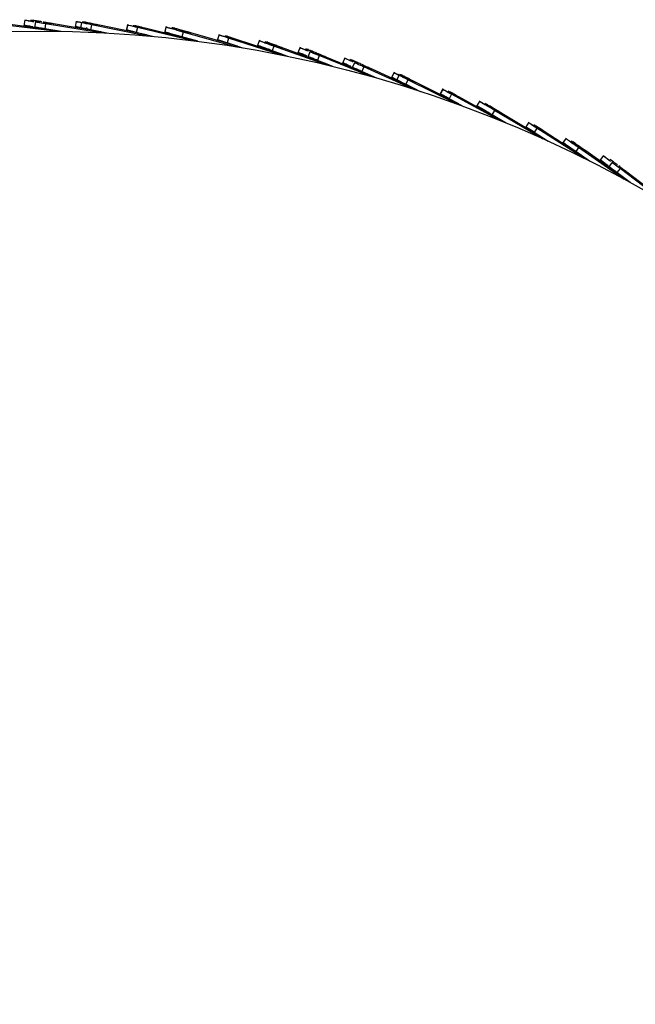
# Model space of a CAD drawing. Header units: millimetres. Extents: x 5 to 415, y 5 to 292.
# Tile 14 of 79: x 66 to 78, y 62 to 81. Entities that reach past the tile are written whole.
import ezdxf

# ---------------------------------------------------------------- set-up
doc = ezdxf.new("R2010")
doc.units = ezdxf.units.MM

msp = doc.modelspace()

# ---------------------------------------------------------------- linework, layer by layer
at = {"color": 7, "linetype": 'Continuous', "lineweight": 25}
for p, q in [((66.147, 81.455), (66.127, 81.332)), ((66.268, 81.456), (66.263, 81.424)), ((66.304, 81.457), (66.298, 81.418)), ((66.361, 81.42), (66.341, 81.297)), ((66.518, 81.421), (66.512, 81.383)), ((67.168, 81.429), (67.144, 81.306)), ((67.274, 81.407), (67.249, 81.285)), ((67.289, 81.424), (67.283, 81.393)), ((67.326, 81.424), (67.318, 81.386)), ((66.741, 81.226), (65.644, 81.363)), ((66.746, 81.244), (65.801, 81.368)), ((66.557, 81.376), (66.541, 81.277)), ((66.867, 81.224), (66.541, 81.277)), ((66.542, 81.277), (66.542, 81.277)), ((66.734, 81.245), (66.542, 81.277)), ((67.648, 81.199), (66.557, 81.376)), ((66.713, 81.375), (66.709, 81.351)), ((67.658, 81.215), (66.713, 81.375)), ((67.255, 81.308), (67.251, 81.284)), ((67.373, 81.299), (67.37, 81.28)), ((67.395, 81.403), (67.388, 81.372)), ((67.431, 81.402), (67.423, 81.365)), ((67.469, 81.355), (67.45, 81.257)), ((67.774, 81.192), (67.45, 81.257)), ((67.451, 81.257), (67.451, 81.257)), ((67.645, 81.217), (67.451, 81.257)), ((68.553, 81.137), (67.469, 81.355)), ((67.626, 81.349), (67.621, 81.325)), ((68.564, 81.154), (67.626, 81.349)), ((68.188, 81.36), (68.159, 81.238)), ((68.189, 81.36), (68.16, 81.238)), ((68.308, 81.351), (68.301, 81.32)), ((68.31, 81.35), (68.302, 81.32)), ((68.345, 81.349), (68.335, 81.312)), ((68.346, 81.348), (68.337, 81.311)), ((68.381, 81.301), (68.357, 81.203)), ((69.455, 81.043), (68.381, 81.301)), ((68.537, 81.288), (68.531, 81.265)), ((69.468, 81.058), (68.537, 81.288)), ((68.955, 81.319), (68.922, 81.198)), ((69.076, 81.306), (69.067, 81.274)), ((69.112, 81.302), (69.101, 81.265)), ((69.289, 81.212), (69.262, 81.116)), ((70.354, 80.914), (69.289, 81.212)), ((68.679, 81.126), (68.357, 81.203)), ((68.359, 81.203), (68.359, 81.203)), ((68.552, 81.156), (68.359, 81.203)), ((69.58, 81.027), (69.262, 81.116)), ((69.264, 81.115), (69.264, 81.115)), ((69.456, 81.061), (69.264, 81.115)), ((69.409, 81.197), (69.404, 81.18)), ((69.445, 81.194), (69.438, 81.17)), ((70.368, 80.929), (69.445, 81.194)), ((70.007, 81.163), (69.969, 81.044)), ((70.126, 81.145), (70.117, 81.114)), ((70.162, 81.14), (70.15, 81.104)), ((70.194, 81.09), (70.163, 80.994)), ((71.247, 80.752), (70.194, 81.09)), ((70.349, 81.065), (70.341, 81.042)), ((71.262, 80.766), (70.349, 81.065)), ((70.807, 81.051), (70.765, 80.933)), ((70.818, 81.035), (70.82, 81.035)), ((70.962, 81.022), (70.948, 80.986)), ((70.478, 80.893), (70.163, 80.994)), ((70.165, 80.994), (70.165, 80.994)), ((70.355, 80.932), (70.165, 80.994)), ((71.093, 80.933), (71.059, 80.839)), ((71.37, 80.727), (71.059, 80.839)), ((71.061, 80.839), (71.061, 80.839)), ((71.249, 80.77), (71.061, 80.839)), ((72.133, 80.557), (71.093, 80.933)), ((71.247, 80.903), (71.239, 80.881)), ((72.198, 80.552), (71.247, 80.903)), ((71.614, 80.91), (71.567, 80.795)), ((71.732, 80.884), (71.72, 80.854)), ((71.768, 80.877), (71.753, 80.841)), ((71.815, 80.829), (71.768, 80.713)), ((71.743, 80.737), (71.721, 80.746)), ((71.933, 80.802), (71.921, 80.772)), ((71.969, 80.794), (71.954, 80.759)), ((71.996, 80.742), (71.958, 80.649)), ((72.266, 80.524), (71.958, 80.649)), ((71.96, 80.649), (71.959, 80.648)), ((72.185, 80.557), (71.959, 80.648)), ((73.021, 80.326), (71.996, 80.742)), ((72.149, 80.706), (72.139, 80.684)), ((73.034, 80.34), (72.149, 80.706)), ((72.506, 80.701), (72.455, 80.587)), ((72.623, 80.67), (72.609, 80.641)), ((72.658, 80.662), (72.642, 80.626)), ((72.704, 80.612), (72.652, 80.498)), ((72.821, 80.58), (72.807, 80.552)), ((72.856, 80.572), (72.84, 80.537)), ((72.881, 80.518), (72.84, 80.427)), ((73.889, 80.065), (72.881, 80.518)), ((73.032, 80.477), (73.022, 80.455)), ((73.908, 80.076), (73.032, 80.477)), ((73.141, 80.292), (72.84, 80.427)), ((72.841, 80.427), (72.841, 80.426)), ((73.022, 80.345), (72.841, 80.426)), ((73.486, 80.411), (73.43, 80.299)), ((73.582, 80.363), (73.527, 80.251)), ((73.535, 80.264), (73.528, 80.25)), ((73.535, 80.264), (73.529, 80.251)), ((73.547, 80.265), (73.538, 80.248)), ((73.58, 80.239), (73.547, 80.255)), ((73.602, 80.376), (73.587, 80.347)), ((73.636, 80.366), (73.619, 80.331)), ((73.698, 80.327), (73.684, 80.299)), ((73.757, 80.262), (73.713, 80.173)), ((73.732, 80.317), (73.715, 80.283)), ((74.748, 79.771), (73.757, 80.262)), ((74.009, 80.026), (73.713, 80.173)), ((73.714, 80.172), (73.714, 80.172)), ((73.896, 80.082), (73.714, 80.172)), ((73.907, 80.215), (73.896, 80.194)), ((74.768, 79.782), (73.907, 80.215)), ((74.453, 80.081), (74.393, 79.971)), ((74.454, 80.08), (74.394, 79.97)), ((74.567, 80.041), (74.551, 80.013)), ((74.568, 80.04), (74.553, 80.012)), ((74.623, 79.974), (74.576, 79.886)), ((74.866, 79.728), (74.576, 79.886)), ((74.577, 79.885), (74.577, 79.885)), ((74.756, 79.788), (74.577, 79.885)), ((74.601, 80.029), (74.583, 79.996)), ((74.602, 80.029), (74.584, 79.995)), ((75.595, 79.446), (74.623, 79.974)), ((74.771, 79.921), (74.76, 79.9)), ((75.616, 79.455), (74.771, 79.921)), ((75.183, 79.842), (75.119, 79.735)), ((75.296, 79.798), (75.279, 79.771)), ((75.33, 79.786), (75.31, 79.753)), ((75.478, 79.653), (75.427, 79.567)), ((76.429, 79.09), (75.478, 79.653)), ((75.712, 79.399), (75.427, 79.567)), ((75.429, 79.566), (75.428, 79.566)), ((75.604, 79.462), (75.428, 79.566)), ((75.624, 79.595), (75.611, 79.574)), ((76.451, 79.097), (75.624, 79.595)), ((76.159, 79.42), (76.091, 79.315)), ((76.269, 79.371), (76.252, 79.344)), ((76.32, 79.301), (76.266, 79.216)), ((76.303, 79.357), (76.282, 79.325)), ((77.25, 78.702), (76.32, 79.301)), ((76.544, 79.038), (76.266, 79.216)), ((76.268, 79.216), (76.267, 79.215)), ((76.44, 79.104), (76.267, 79.215)), ((76.46, 79.232), (76.431, 79.251)), ((76.464, 79.237), (76.451, 79.217)), ((77.272, 78.709), (76.464, 79.237)), ((76.903, 79.104), (76.831, 79.002)), ((76.909, 79.087), (76.911, 79.085)), ((77.012, 79.052), (76.993, 79.025)), ((77.045, 79.037), (77.022, 79.005)), ((77.149, 78.917), (77.092, 78.835)), ((78.055, 78.284), (77.149, 78.917)), ((77.363, 78.646), (77.092, 78.835)), ((77.093, 78.834), (77.093, 78.834)), ((77.261, 78.716), (77.093, 78.834)), ((77.29, 78.848), (77.276, 78.828)), ((78.121, 78.259), (77.29, 78.848)), ((77.646, 78.76), (77.57, 78.66)), ((77.786, 78.688), (77.762, 78.656)), ((77.819, 78.629), (77.744, 78.529)), ((77.971, 78.498), (77.911, 78.419)), ((77.958, 78.556), (77.935, 78.526)), ((78.853, 77.831), (77.971, 78.498)), ((78.175, 78.218), (77.911, 78.419)), ((78.109, 78.424), (78.094, 78.405)), ((78.874, 77.838), (78.109, 78.424))]:
    msp.add_line(p, q, dxfattribs=at)
msp.add_circle((66.463, 56.928), 24.3, dxfattribs=at)
for points, knots in [([(66.325, 81.413), (66.311, 81.416), (66.263, 81.424), (66.2, 81.434), (66.15, 81.442), (66.15, 81.442), (66.151, 81.442)], [0, 0, 0, 0, 0.140204, 0.446073, 0.771643, 1, 1, 1, 1]), ([(66.263, 81.424), (66.243, 81.427), (66.195, 81.435), (66.153, 81.442), (66.153, 81.442), (66.153, 81.442)], [0, 0, 0, 0, 0.284997, 0.705239, 1, 1, 1, 1]), ([(66.263, 81.426), (66.247, 81.428), (66.202, 81.435), (66.162, 81.442), (66.162, 81.442), (66.162, 81.442)], [0, 0, 0, 0, 0.248126, 0.690038, 1, 1, 1, 1]), ([(66.446, 81.414), (66.431, 81.416), (66.384, 81.424), (66.321, 81.435), (66.271, 81.443), (66.271, 81.443), (66.271, 81.443)], [0, 0, 0, 0, 0.140204, 0.446073, 0.771643, 1, 1, 1, 1]), ([(66.483, 81.414), (66.468, 81.417), (66.42, 81.425), (66.357, 81.435), (66.307, 81.444), (66.308, 81.444), (66.308, 81.444)], [0, 0, 0, 0, 0.1402045, 0.4460734, 0.7716427, 1, 1, 1, 1]), ([(66.557, 81.376), (66.526, 81.381), (66.468, 81.39), (66.408, 81.4), (66.373, 81.406), (66.358, 81.408), (66.36, 81.408), (66.361, 81.408)], [0, 0, 0, 0, 0.273165, 0.518702, 0.739635, 0.938964, 1, 1, 1, 1]), ([(66.713, 81.375), (66.683, 81.38), (66.625, 81.39), (66.565, 81.4), (66.53, 81.406), (66.516, 81.409), (66.518, 81.408), (66.518, 81.408)], [0, 0, 0, 0, 0.273165, 0.518702, 0.739635, 0.938964, 1, 1, 1, 1]), ([(67.271, 81.395), (67.234, 81.402), (67.171, 81.415), (67.174, 81.414), (67.175, 81.414)], [0, 0, 0, 0, 0.591165, 1, 1, 1, 1]), ([(67.469, 81.355), (67.397, 81.37), (67.252, 81.399), (67.174, 81.415), (67.174, 81.415), (67.173, 81.415)], [0, 0, 0, 0, 0.375669, 0.750161, 1, 1, 1, 1]), ([(67.283, 81.393), (67.281, 81.394), (67.212, 81.407), (67.179, 81.414), (67.177, 81.414), (67.176, 81.415)], [0, 0, 0, 0, 0.022741, 0.60893, 1, 1, 1, 1]), ([(67.283, 81.395), (67.246, 81.402), (67.182, 81.415), (67.184, 81.415), (67.185, 81.414)], [0, 0, 0, 0, 0.594815, 1, 1, 1, 1]), ([(67.59, 81.35), (67.517, 81.365), (67.373, 81.394), (67.294, 81.411), (67.294, 81.411), (67.294, 81.411)], [0, 0, 0, 0, 0.375669, 0.750161, 1, 1, 1, 1]), ([(67.626, 81.349), (67.554, 81.364), (67.409, 81.394), (67.331, 81.41), (67.331, 81.41), (67.331, 81.41)], [0, 0, 0, 0, 0.375669, 0.750161, 1, 1, 1, 1]), ([(66.309, 81.315), (66.294, 81.317), (66.247, 81.325), (66.184, 81.335), (66.134, 81.343), (66.134, 81.343), (66.134, 81.343)], [0, 0, 0, 0, 0.1402045, 0.4460734, 0.7716427, 1, 1, 1, 1]), ([(66.311, 81.314), (66.296, 81.317), (66.248, 81.324), (66.185, 81.335), (66.135, 81.343), (66.136, 81.343), (66.136, 81.343)], [0, 0, 0, 0, 0.140204, 0.446073, 0.771643, 1, 1, 1, 1]), ([(66.541, 81.277), (66.51, 81.282), (66.452, 81.292), (66.392, 81.301), (66.357, 81.307), (66.342, 81.309), (66.344, 81.309), (66.345, 81.309)], [0, 0, 0, 0, 0.273165, 0.518702, 0.739635, 0.938964, 1, 1, 1, 1]), ([(66.542, 81.277), (66.511, 81.282), (66.453, 81.291), (66.393, 81.301), (66.358, 81.306), (66.344, 81.309), (66.346, 81.308), (66.346, 81.308)], [0, 0, 0, 0, 0.273165, 0.518702, 0.739635, 0.938964, 1, 1, 1, 1]), ([(66.677, 81.375), (66.647, 81.38), (66.589, 81.39), (66.537, 81.398), (66.52, 81.401), (66.515, 81.402)], [0, 0, 0, 0, 0.443989, 0.843072, 1, 1, 1, 1]), ([(67.254, 81.297), (67.216, 81.305), (67.153, 81.317), (67.155, 81.317), (67.156, 81.317)], [0, 0, 0, 0, 0.594815, 1, 1, 1, 1]), ([(67.45, 81.257), (67.377, 81.272), (67.232, 81.301), (67.154, 81.317), (67.154, 81.317), (67.154, 81.317)], [0, 0, 0, 0, 0.375669, 0.750161, 1, 1, 1, 1]), ([(67.451, 81.257), (67.378, 81.271), (67.234, 81.3), (67.155, 81.316), (67.155, 81.316), (67.155, 81.316)], [0, 0, 0, 0, 0.375669, 0.750161, 1, 1, 1, 1]), ([(67.254, 81.299), (67.221, 81.305), (67.162, 81.317), (67.164, 81.317), (67.166, 81.316)], [0, 0, 0, 0, 0.567909, 1, 1, 1, 1]), ([(68.357, 81.203), (68.306, 81.216), (68.205, 81.24), (68.162, 81.25), (68.167, 81.249), (68.169, 81.249)], [0, 0, 0, 0, 0.424212, 0.846638, 1, 1, 1, 1]), ([(68.359, 81.203), (68.308, 81.215), (68.206, 81.239), (68.163, 81.25), (68.168, 81.248), (68.17, 81.248)], [0, 0, 0, 0, 0.424212, 0.846638, 1, 1, 1, 1]), ([(68.289, 81.22), (68.265, 81.226), (68.192, 81.243), (68.164, 81.25), (68.169, 81.249), (68.171, 81.249)], [0, 0, 0, 0, 0.26182, 0.8033847, 1, 1, 1, 1]), ([(68.288, 81.222), (68.269, 81.227), (68.2, 81.243), (68.176, 81.249), (68.178, 81.248), (68.179, 81.248)], [0, 0, 0, 0, 0.278716, 0.960156, 1, 1, 1, 1]), ([(68.381, 81.301), (68.33, 81.313), (68.228, 81.337), (68.185, 81.348), (68.191, 81.346), (68.192, 81.346)], [0, 0, 0, 0, 0.424212, 0.846638, 1, 1, 1, 1]), ([(68.301, 81.32), (68.281, 81.325), (68.213, 81.341), (68.188, 81.347), (68.193, 81.346), (68.194, 81.346)], [0, 0, 0, 0, 0.2274137, 0.7942205, 1, 1, 1, 1]), ([(68.301, 81.322), (68.285, 81.326), (68.221, 81.341), (68.198, 81.347), (68.203, 81.345), (68.204, 81.345)], [0, 0, 0, 0, 0.195913, 0.78583, 1, 1, 1, 1]), ([(68.501, 81.291), (68.45, 81.303), (68.348, 81.328), (68.306, 81.339), (68.311, 81.337), (68.312, 81.337)], [0, 0, 0, 0, 0.424212, 0.846638, 1, 1, 1, 1]), ([(68.537, 81.288), (68.486, 81.301), (68.385, 81.326), (68.342, 81.336), (68.347, 81.335), (68.349, 81.335)], [0, 0, 0, 0, 0.424212, 0.846638, 1, 1, 1, 1]), ([(69.289, 81.212), (69.287, 81.213), (69.272, 81.217), (69.196, 81.238), (69.094, 81.267), (69.008, 81.291), (68.957, 81.305), (68.957, 81.305), (68.957, 81.305)], [0, 0, 0, 0, 0.048158, 0.268748, 0.489406, 0.709976, 0.883136, 1, 1, 1, 1]), ([(69.067, 81.275), (69.046, 81.28), (69.001, 81.293), (68.959, 81.305), (68.959, 81.305), (68.959, 81.305)], [0, 0, 0, 0, 0.331333, 0.730563, 1, 1, 1, 1]), ([(69.067, 81.276), (69.05, 81.281), (69.008, 81.293), (68.969, 81.304), (68.969, 81.304), (68.969, 81.304)], [0, 0, 0, 0, 0.294034, 0.7155336, 1, 1, 1, 1]), ([(69.409, 81.197), (69.406, 81.198), (69.392, 81.202), (69.316, 81.224), (69.214, 81.253), (69.128, 81.278), (69.077, 81.292), (69.077, 81.292), (69.077, 81.292)], [0, 0, 0, 0, 0.048158, 0.268748, 0.489406, 0.709976, 0.883136, 1, 1, 1, 1]), ([(69.445, 81.194), (69.442, 81.194), (69.428, 81.199), (69.352, 81.22), (69.25, 81.25), (69.164, 81.274), (69.114, 81.289), (69.113, 81.289), (69.113, 81.289)], [0, 0, 0, 0, 0.048158, 0.268748, 0.489406, 0.709976, 0.883136, 1, 1, 1, 1]), ([(69.262, 81.116), (69.26, 81.117), (69.245, 81.121), (69.169, 81.142), (69.067, 81.17), (68.981, 81.195), (68.93, 81.209), (68.93, 81.209), (68.93, 81.209)], [0, 0, 0, 0, 0.048158, 0.268748, 0.489406, 0.709976, 0.883136, 1, 1, 1, 1]), ([(69.264, 81.115), (69.261, 81.116), (69.246, 81.12), (69.171, 81.141), (69.069, 81.17), (68.982, 81.194), (68.931, 81.208), (68.931, 81.208), (68.931, 81.208)], [0, 0, 0, 0, 0.048158, 0.268748, 0.489406, 0.709976, 0.883136, 1, 1, 1, 1]), ([(69.043, 81.178), (69.021, 81.184), (68.975, 81.197), (68.932, 81.209), (68.932, 81.209), (68.932, 81.209)], [0, 0, 0, 0, 0.3424319, 0.7350354, 1, 1, 1, 1]), ([(69.042, 81.179), (69.025, 81.184), (68.982, 81.196), (68.942, 81.208), (68.942, 81.208), (68.942, 81.208)], [0, 0, 0, 0, 0.303335, 0.719282, 1, 1, 1, 1]), ([(70.163, 80.994), (70.112, 81.011), (70.009, 81.044), (69.969, 81.057), (69.976, 81.054), (69.978, 81.054)], [0, 0, 0, 0, 0.443594, 0.88675, 1, 1, 1, 1]), ([(70.165, 80.994), (70.113, 81.01), (70.01, 81.043), (69.97, 81.056), (69.977, 81.054), (69.979, 81.053)], [0, 0, 0, 0, 0.443594, 0.88675, 1, 1, 1, 1]), ([(70.166, 80.994), (70.114, 81.011), (70.011, 81.044), (69.971, 81.056), (69.978, 81.054), (69.98, 81.054)], [0, 0, 0, 0, 0.443594, 0.88675, 1, 1, 1, 1]), ([(70.175, 80.993), (70.124, 81.009), (70.021, 81.042), (69.981, 81.055), (69.988, 81.053), (69.989, 81.052)], [0, 0, 0, 0, 0.443594, 0.88675, 1, 1, 1, 1]), ([(70.194, 81.09), (70.142, 81.106), (70.04, 81.139), (69.999, 81.152), (70.007, 81.15), (70.008, 81.149)], [0, 0, 0, 0, 0.443594, 0.88675, 1, 1, 1, 1]), ([(70.117, 81.115), (70.096, 81.121), (70.026, 81.144), (70.002, 81.152), (70.009, 81.149), (70.01, 81.149)], [0, 0, 0, 0, 0.252068, 0.847767, 1, 1, 1, 1]), ([(70.117, 81.116), (70.1, 81.122), (70.033, 81.143), (70.012, 81.15), (70.019, 81.148), (70.02, 81.147)], [0, 0, 0, 0, 0.2210493, 0.8414531, 1, 1, 1, 1]), ([(70.313, 81.071), (70.262, 81.087), (70.159, 81.121), (70.119, 81.134), (70.126, 81.132), (70.128, 81.131)], [0, 0, 0, 0, 0.443594, 0.88675, 1, 1, 1, 1]), ([(70.349, 81.065), (70.298, 81.082), (70.195, 81.116), (70.155, 81.129), (70.162, 81.127), (70.164, 81.126)], [0, 0, 0, 0, 0.443594, 0.88675, 1, 1, 1, 1]), ([(71.093, 80.933), (71.043, 80.952), (70.942, 80.989), (70.899, 81.004), (70.91, 81), (70.961, 80.982), (71.026, 80.958), (71.097, 80.932), (71.121, 80.924), (71.075, 80.94), (70.995, 80.969), (70.907, 81.001), (70.839, 81.026), (70.798, 81.041), (70.807, 81.037), (70.809, 81.037)], [0, 0, 0, 0, 0.06569, 0.1310715, 0.1964239, 0.261852, 0.3273496, 0.3928657, 0.4958015, 0.5988096, 0.7018982, 0.7939404, 0.885898, 0.9777126, 1, 1, 1, 1]), ([(70.915, 80.998), (70.914, 80.998), (70.885, 81.009), (70.841, 81.025), (70.799, 81.04), (70.808, 81.037), (70.81, 81.036)], [0, 0, 0, 0, 0.021794, 0.458335, 0.894197, 1, 1, 1, 1]), ([(70.915, 80.998), (70.914, 80.999), (70.886, 81.009), (70.841, 81.025), (70.8, 81.04), (70.809, 81.037), (70.811, 81.036)], [0, 0, 0, 0, 0.018584, 0.456557, 0.89385, 1, 1, 1, 1]), ([(70.955, 81.004), (70.939, 81.01), (70.917, 81.018), (70.926, 81.015), (70.927, 81.015)], [0, 0, 0, 0, 0.782886, 1, 1, 1, 1]), ([(71.059, 80.839), (71.009, 80.858), (70.907, 80.895), (70.865, 80.91), (70.876, 80.906), (70.927, 80.888), (70.992, 80.864), (71.063, 80.838), (71.087, 80.83), (71.041, 80.846), (70.961, 80.875), (70.873, 80.907), (70.805, 80.932), (70.764, 80.947), (70.773, 80.943), (70.774, 80.943)], [0, 0, 0, 0, 0.06569, 0.1310715, 0.1964239, 0.261852, 0.3273496, 0.3928657, 0.4958015, 0.5988096, 0.7018982, 0.7939404, 0.885898, 0.9777126, 1, 1, 1, 1]), ([(70.882, 80.904), (70.88, 80.905), (70.852, 80.915), (70.807, 80.931), (70.766, 80.946), (70.775, 80.943), (70.777, 80.942)], [0, 0, 0, 0, 0.022776, 0.458879, 0.894304, 1, 1, 1, 1]), ([(71.061, 80.839), (71.01, 80.857), (70.909, 80.894), (70.867, 80.909), (70.877, 80.905), (70.928, 80.887), (70.993, 80.863), (71.064, 80.837), (71.088, 80.829), (71.043, 80.845), (70.962, 80.874), (70.874, 80.906), (70.806, 80.931), (70.765, 80.946), (70.774, 80.943), (70.776, 80.942)], [0, 0, 0, 0, 0.06569, 0.131071, 0.196424, 0.261852, 0.32735, 0.392866, 0.495802, 0.59881, 0.701898, 0.79394, 0.885898, 0.977713, 1, 1, 1, 1]), ([(70.928, 80.889), (70.914, 80.894), (70.873, 80.909), (70.817, 80.929), (70.776, 80.944), (70.783, 80.942), (70.784, 80.941)], [0, 0, 0, 0, 0.195338, 0.578361, 0.960788, 1, 1, 1, 1]), ([(70.949, 80.986), (70.932, 80.993), (70.902, 81.003), (70.911, 81), (70.915, 80.998)], [0, 0, 0, 0, 0.571009, 1, 1, 1, 1]), ([(71.247, 80.903), (71.197, 80.922), (71.096, 80.96), (71.054, 80.975), (71.065, 80.971), (71.115, 80.952), (71.18, 80.928), (71.251, 80.902), (71.275, 80.893), (71.229, 80.91), (71.149, 80.94), (71.061, 80.972), (70.993, 80.997), (70.953, 81.012), (70.961, 81.009), (70.963, 81.009)], [0, 0, 0, 0, 0.06569, 0.131071, 0.196424, 0.261852, 0.32735, 0.392866, 0.495802, 0.59881, 0.701898, 0.79394, 0.885898, 0.977713, 1, 1, 1, 1]), ([(71.109, 80.948), (71.081, 80.958), (71.026, 80.978), (70.982, 80.995), (70.96, 81.002)], [0, 0, 0, 0, 0.502239, 1, 1, 1, 1]), ([(71.779, 80.83), (71.765, 80.836), (71.72, 80.854), (71.661, 80.878), (71.614, 80.897), (71.615, 80.897), (71.615, 80.897)], [0, 0, 0, 0, 0.140204, 0.446073, 0.771643, 1, 1, 1, 1]), ([(71.72, 80.854), (71.702, 80.862), (71.657, 80.88), (71.617, 80.896), (71.617, 80.896), (71.617, 80.896)], [0, 0, 0, 0, 0.285375, 0.705394, 1, 1, 1, 1]), ([(71.721, 80.856), (71.706, 80.862), (71.664, 80.879), (71.626, 80.894), (71.626, 80.894), (71.626, 80.894)], [0, 0, 0, 0, 0.2485436, 0.6902107, 1, 1, 1, 1]), ([(71.897, 80.803), (71.883, 80.809), (71.838, 80.827), (71.779, 80.851), (71.732, 80.871), (71.733, 80.871), (71.733, 80.871)], [0, 0, 0, 0, 0.140204, 0.446073, 0.771643, 1, 1, 1, 1]), ([(71.932, 80.796), (71.918, 80.801), (71.874, 80.82), (71.815, 80.844), (71.768, 80.863), (71.768, 80.863), (71.768, 80.863)], [0, 0, 0, 0, 0.140204, 0.446073, 0.771643, 1, 1, 1, 1]), ([(71.741, 80.737), (71.727, 80.743), (71.683, 80.761), (71.623, 80.785), (71.577, 80.804), (71.577, 80.804), (71.577, 80.804)], [0, 0, 0, 0, 0.140204, 0.446073, 0.771643, 1, 1, 1, 1]), ([(71.743, 80.736), (71.729, 80.742), (71.684, 80.76), (71.625, 80.784), (71.578, 80.803), (71.578, 80.803), (71.578, 80.803)], [0, 0, 0, 0, 0.1402045, 0.4460734, 0.7716427, 1, 1, 1, 1]), ([(71.685, 80.76), (71.666, 80.768), (71.62, 80.787), (71.579, 80.804), (71.579, 80.804), (71.579, 80.804)], [0, 0, 0, 0, 0.296848, 0.710124, 1, 1, 1, 1]), ([(71.693, 80.759), (71.675, 80.767), (71.629, 80.785), (71.589, 80.802), (71.589, 80.802), (71.589, 80.802)], [0, 0, 0, 0, 0.290859, 0.707655, 1, 1, 1, 1]), ([(71.753, 80.735), (71.738, 80.741), (71.723, 80.747), (71.712, 80.752), (71.711, 80.752)], [0, 0, 0, 0, 0.9829269, 1, 1, 1, 1]), ([(71.958, 80.649), (71.93, 80.661), (71.875, 80.683), (71.819, 80.706), (71.786, 80.719), (71.772, 80.725), (71.774, 80.724), (71.775, 80.724)], [0, 0, 0, 0, 0.273165, 0.518702, 0.739635, 0.938964, 1, 1, 1, 1]), ([(71.959, 80.648), (71.931, 80.66), (71.876, 80.682), (71.82, 80.705), (71.787, 80.718), (71.773, 80.724), (71.775, 80.723), (71.776, 80.723)], [0, 0, 0, 0, 0.273165, 0.518702, 0.739635, 0.938964, 1, 1, 1, 1]), ([(71.996, 80.742), (71.967, 80.754), (71.913, 80.776), (71.857, 80.798), (71.824, 80.812), (71.81, 80.817), (71.812, 80.817), (71.812, 80.816)], [0, 0, 0, 0, 0.273165, 0.518702, 0.739635, 0.938964, 1, 1, 1, 1]), ([(72.113, 80.714), (72.085, 80.726), (72.03, 80.748), (71.974, 80.771), (71.941, 80.785), (71.928, 80.79), (71.93, 80.79), (71.93, 80.789)], [0, 0, 0, 0, 0.273165, 0.518702, 0.739635, 0.938964, 1, 1, 1, 1]), ([(72.149, 80.706), (72.12, 80.718), (72.066, 80.74), (72.01, 80.764), (71.977, 80.777), (71.963, 80.783), (71.965, 80.782), (71.965, 80.782)], [0, 0, 0, 0, 0.273165, 0.518702, 0.739635, 0.938964, 1, 1, 1, 1]), ([(72.668, 80.615), (72.654, 80.621), (72.61, 80.64), (72.552, 80.667), (72.505, 80.687), (72.506, 80.687), (72.506, 80.687)], [0, 0, 0, 0, 0.1402045, 0.4460734, 0.7716427, 1, 1, 1, 1]), ([(72.61, 80.641), (72.592, 80.649), (72.547, 80.669), (72.508, 80.687), (72.508, 80.687), (72.508, 80.687)], [0, 0, 0, 0, 0.285459, 0.705429, 1, 1, 1, 1]), ([(72.61, 80.642), (72.595, 80.649), (72.554, 80.668), (72.517, 80.684), (72.517, 80.684), (72.517, 80.684)], [0, 0, 0, 0, 0.248636, 0.690249, 1, 1, 1, 1]), ([(72.784, 80.583), (72.771, 80.589), (72.727, 80.609), (72.669, 80.636), (72.623, 80.657), (72.623, 80.657), (72.623, 80.657)], [0, 0, 0, 0, 0.1402045, 0.4460734, 0.7716427, 1, 1, 1, 1]), ([(72.819, 80.574), (72.806, 80.581), (72.762, 80.601), (72.704, 80.627), (72.658, 80.648), (72.658, 80.648), (72.658, 80.648)], [0, 0, 0, 0, 0.1402045, 0.4460734, 0.7716427, 1, 1, 1, 1]), ([(72.626, 80.523), (72.613, 80.53), (72.569, 80.549), (72.511, 80.576), (72.464, 80.596), (72.465, 80.596), (72.465, 80.596)], [0, 0, 0, 0, 0.1402045, 0.4460734, 0.7716427, 1, 1, 1, 1]), ([(72.628, 80.522), (72.614, 80.529), (72.57, 80.548), (72.512, 80.575), (72.466, 80.595), (72.466, 80.595), (72.466, 80.595)], [0, 0, 0, 0, 0.140204, 0.446073, 0.771643, 1, 1, 1, 1]), ([(72.572, 80.548), (72.552, 80.557), (72.507, 80.578), (72.467, 80.596), (72.467, 80.596), (72.467, 80.596)], [0, 0, 0, 0, 0.296846, 0.710124, 1, 1, 1, 1]), ([(72.571, 80.55), (72.556, 80.557), (72.514, 80.576), (72.476, 80.593), (72.476, 80.593), (72.476, 80.593)], [0, 0, 0, 0, 0.258154, 0.694172, 1, 1, 1, 1]), ([(72.84, 80.427), (72.812, 80.44), (72.758, 80.464), (72.703, 80.489), (72.671, 80.504), (72.657, 80.51), (72.659, 80.509), (72.659, 80.509)], [0, 0, 0, 0, 0.273165, 0.518702, 0.739635, 0.938964, 1, 1, 1, 1]), ([(72.841, 80.426), (72.813, 80.439), (72.759, 80.463), (72.704, 80.488), (72.672, 80.503), (72.658, 80.509), (72.66, 80.508), (72.66, 80.508)], [0, 0, 0, 0, 0.273165, 0.518702, 0.739635, 0.938964, 1, 1, 1, 1]), ([(72.881, 80.518), (72.853, 80.531), (72.799, 80.555), (72.744, 80.58), (72.712, 80.595), (72.698, 80.601), (72.7, 80.6), (72.7, 80.6)], [0, 0, 0, 0, 0.273165, 0.518702, 0.739635, 0.938964, 1, 1, 1, 1]), ([(72.997, 80.486), (72.969, 80.499), (72.916, 80.523), (72.861, 80.548), (72.828, 80.563), (72.815, 80.569), (72.817, 80.568), (72.817, 80.568)], [0, 0, 0, 0, 0.273165, 0.518702, 0.739635, 0.938964, 1, 1, 1, 1]), ([(73.032, 80.477), (73.004, 80.49), (72.951, 80.514), (72.896, 80.54), (72.863, 80.554), (72.85, 80.561), (72.852, 80.56), (72.852, 80.559)], [0, 0, 0, 0, 0.273165, 0.518702, 0.739635, 0.938964, 1, 1, 1, 1]), ([(73.534, 80.262), (73.5, 80.279), (73.442, 80.308), (73.444, 80.307), (73.445, 80.306)], [0, 0, 0, 0, 0.594815, 1, 1, 1, 1]), ([(73.713, 80.173), (73.647, 80.206), (73.515, 80.271), (73.443, 80.307), (73.443, 80.307), (73.443, 80.307)], [0, 0, 0, 0, 0.375669, 0.750161, 1, 1, 1, 1]), ([(73.714, 80.172), (73.648, 80.205), (73.516, 80.27), (73.444, 80.306), (73.444, 80.306), (73.444, 80.306)], [0, 0, 0, 0, 0.375669, 0.750161, 1, 1, 1, 1]), ([(73.535, 80.263), (73.504, 80.278), (73.45, 80.305), (73.453, 80.304), (73.454, 80.303)], [0, 0, 0, 0, 0.567909, 1, 1, 1, 1]), ([(73.576, 80.352), (73.543, 80.368), (73.485, 80.397), (73.487, 80.396), (73.488, 80.395)], [0, 0, 0, 0, 0.5907188, 1, 1, 1, 1]), ([(73.757, 80.262), (73.691, 80.295), (73.559, 80.361), (73.487, 80.396), (73.487, 80.396), (73.487, 80.396)], [0, 0, 0, 0, 0.375669, 0.750161, 1, 1, 1, 1]), ([(73.587, 80.347), (73.585, 80.348), (73.523, 80.379), (73.493, 80.394), (73.49, 80.395), (73.489, 80.396)], [0, 0, 0, 0, 0.022345, 0.608771, 1, 1, 1, 1]), ([(73.62, 80.333), (73.609, 80.338), (73.538, 80.373), (73.501, 80.392), (73.499, 80.393), (73.498, 80.393)], [0, 0, 0, 0, 0.091555, 0.636467, 1, 1, 1, 1]), ([(73.872, 80.226), (73.806, 80.259), (73.674, 80.325), (73.603, 80.361), (73.603, 80.361), (73.603, 80.361)], [0, 0, 0, 0, 0.375669, 0.750161, 1, 1, 1, 1]), ([(73.907, 80.215), (73.841, 80.248), (73.709, 80.315), (73.638, 80.351), (73.637, 80.351), (73.637, 80.351)], [0, 0, 0, 0, 0.375669, 0.750161, 1, 1, 1, 1]), ([(74.623, 79.974), (74.577, 79.999), (74.486, 80.049), (74.447, 80.07), (74.452, 80.067), (74.453, 80.066)], [0, 0, 0, 0, 0.424212, 0.846638, 1, 1, 1, 1]), ([(74.553, 80.013), (74.535, 80.022), (74.473, 80.056), (74.449, 80.069), (74.454, 80.066), (74.455, 80.066)], [0, 0, 0, 0, 0.231716, 0.795366, 1, 1, 1, 1]), ([(74.553, 80.014), (74.539, 80.022), (74.48, 80.054), (74.459, 80.065), (74.463, 80.063), (74.464, 80.062)], [0, 0, 0, 0, 0.200572, 0.787071, 1, 1, 1, 1]), ([(74.576, 79.886), (74.53, 79.911), (74.438, 79.961), (74.399, 79.982), (74.404, 79.979), (74.405, 79.978)], [0, 0, 0, 0, 0.424212, 0.846638, 1, 1, 1, 1]), ([(74.577, 79.885), (74.531, 79.91), (74.439, 79.96), (74.4, 79.981), (74.405, 79.978), (74.406, 79.977)], [0, 0, 0, 0, 0.424212, 0.846638, 1, 1, 1, 1]), ([(74.507, 79.923), (74.488, 79.934), (74.425, 79.968), (74.402, 79.981), (74.406, 79.978), (74.407, 79.978)], [0, 0, 0, 0, 0.239798, 0.797519, 1, 1, 1, 1]), ([(74.507, 79.925), (74.492, 79.934), (74.433, 79.966), (74.412, 79.977), (74.415, 79.976), (74.415, 79.975)], [0, 0, 0, 0, 0.251431, 0.958649, 1, 1, 1, 1]), ([(74.737, 79.933), (74.691, 79.958), (74.6, 80.008), (74.561, 80.03), (74.566, 80.027), (74.567, 80.026)], [0, 0, 0, 0, 0.424212, 0.846638, 1, 1, 1, 1]), ([(74.771, 79.921), (74.725, 79.946), (74.634, 79.997), (74.595, 80.018), (74.6, 80.015), (74.601, 80.015)], [0, 0, 0, 0, 0.424212, 0.846638, 1, 1, 1, 1]), ([(75.427, 79.567), (75.425, 79.568), (75.412, 79.576), (75.344, 79.616), (75.253, 79.67), (75.176, 79.716), (75.131, 79.743), (75.13, 79.743), (75.13, 79.743)], [0, 0, 0, 0, 0.048158, 0.268748, 0.489406, 0.709976, 0.883136, 1, 1, 1, 1]), ([(75.428, 79.566), (75.426, 79.567), (75.413, 79.575), (75.345, 79.615), (75.254, 79.669), (75.177, 79.715), (75.132, 79.742), (75.131, 79.742), (75.131, 79.742)], [0, 0, 0, 0, 0.048158, 0.268748, 0.489406, 0.709976, 0.883136, 1, 1, 1, 1]), ([(75.239, 79.679), (75.217, 79.692), (75.173, 79.718), (75.133, 79.742), (75.132, 79.742), (75.132, 79.742)], [0, 0, 0, 0, 0.372184, 0.747024, 1, 1, 1, 1]), ([(75.239, 79.681), (75.22, 79.692), (75.18, 79.716), (75.142, 79.738), (75.141, 79.739), (75.141, 79.739)], [0, 0, 0, 0, 0.336641, 0.732702, 1, 1, 1, 1]), ([(75.478, 79.653), (75.476, 79.654), (75.463, 79.662), (75.395, 79.702), (75.304, 79.756), (75.227, 79.802), (75.182, 79.829), (75.181, 79.829), (75.181, 79.829)], [0, 0, 0, 0, 0.048158, 0.268748, 0.489406, 0.709976, 0.883136, 1, 1, 1, 1]), ([(75.279, 79.77), (75.261, 79.781), (75.22, 79.805), (75.183, 79.828), (75.183, 79.828), (75.182, 79.828)], [0, 0, 0, 0, 0.333772, 0.7315459, 1, 1, 1, 1]), ([(75.28, 79.771), (75.261, 79.782), (75.221, 79.806), (75.184, 79.828), (75.183, 79.828), (75.183, 79.828)], [0, 0, 0, 0, 0.331878, 0.730783, 1, 1, 1, 1]), ([(75.28, 79.772), (75.265, 79.782), (75.228, 79.804), (75.193, 79.824), (75.193, 79.825), (75.192, 79.825)], [0, 0, 0, 0, 0.294642, 0.715779, 1, 1, 1, 1]), ([(75.59, 79.608), (75.588, 79.609), (75.575, 79.617), (75.507, 79.657), (75.417, 79.712), (75.34, 79.758), (75.294, 79.785), (75.294, 79.785), (75.294, 79.785)], [0, 0, 0, 0, 0.048158, 0.268748, 0.489406, 0.709976, 0.883136, 1, 1, 1, 1]), ([(75.624, 79.595), (75.622, 79.596), (75.608, 79.604), (75.541, 79.645), (75.45, 79.699), (75.373, 79.745), (75.328, 79.772), (75.328, 79.773), (75.328, 79.773)], [0, 0, 0, 0, 0.048158, 0.268748, 0.489406, 0.709976, 0.883136, 1, 1, 1, 1]), ([(76.266, 79.216), (76.221, 79.246), (76.13, 79.304), (76.095, 79.327), (76.101, 79.323), (76.102, 79.322)], [0, 0, 0, 0, 0.443594, 0.88675, 1, 1, 1, 1]), ([(76.267, 79.215), (76.222, 79.245), (76.131, 79.303), (76.096, 79.326), (76.102, 79.322), (76.103, 79.321)], [0, 0, 0, 0, 0.443594, 0.88675, 1, 1, 1, 1]), ([(76.268, 79.216), (76.223, 79.245), (76.132, 79.303), (76.097, 79.326), (76.103, 79.322), (76.104, 79.321)], [0, 0, 0, 0, 0.443594, 0.88675, 1, 1, 1, 1]), ([(76.277, 79.212), (76.232, 79.241), (76.141, 79.3), (76.105, 79.322), (76.112, 79.318), (76.113, 79.317)], [0, 0, 0, 0, 0.443594, 0.88675, 1, 1, 1, 1]), ([(76.32, 79.301), (76.275, 79.33), (76.184, 79.388), (76.149, 79.411), (76.155, 79.407), (76.156, 79.406)], [0, 0, 0, 0, 0.443594, 0.88675, 1, 1, 1, 1]), ([(76.252, 79.344), (76.233, 79.356), (76.171, 79.396), (76.15, 79.41), (76.156, 79.406), (76.158, 79.405)], [0, 0, 0, 0, 0.254072, 0.848175, 1, 1, 1, 1]), ([(76.252, 79.345), (76.234, 79.357), (76.172, 79.397), (76.151, 79.41), (76.157, 79.406), (76.158, 79.405)], [0, 0, 0, 0, 0.252549, 0.847865, 1, 1, 1, 1]), ([(76.253, 79.346), (76.238, 79.356), (76.179, 79.394), (76.16, 79.406), (76.166, 79.402), (76.167, 79.401)], [0, 0, 0, 0, 0.221571, 0.841559, 1, 1, 1, 1]), ([(76.431, 79.251), (76.385, 79.281), (76.295, 79.34), (76.259, 79.363), (76.266, 79.358), (76.267, 79.357)], [0, 0, 0, 0, 0.443594, 0.88675, 1, 1, 1, 1]), ([(76.464, 79.237), (76.418, 79.266), (76.328, 79.326), (76.293, 79.349), (76.299, 79.344), (76.3, 79.344)], [0, 0, 0, 0, 0.443594, 0.88675, 1, 1, 1, 1]), ([(77.149, 78.917), (77.105, 78.948), (77.016, 79.009), (76.98, 79.035), (76.989, 79.029), (77.033, 78.998), (77.09, 78.958), (77.152, 78.915), (77.173, 78.9), (77.133, 78.928), (77.063, 78.977), (76.986, 79.031), (76.927, 79.072), (76.891, 79.097), (76.899, 79.091), (76.9, 79.09)], [0, 0, 0, 0, 0.06569, 0.131071, 0.196424, 0.261852, 0.32735, 0.392866, 0.495802, 0.59881, 0.701898, 0.79394, 0.885898, 0.977713, 1, 1, 1, 1]), ([(76.993, 79.025), (76.992, 79.026), (76.967, 79.043), (76.928, 79.07), (76.892, 79.096), (76.9, 79.09), (76.902, 79.089)], [0, 0, 0, 0, 0.021759, 0.458315, 0.894193, 1, 1, 1, 1]), ([(77.092, 78.835), (77.047, 78.866), (76.959, 78.927), (76.922, 78.953), (76.932, 78.947), (76.976, 78.916), (77.033, 78.876), (77.095, 78.833), (77.115, 78.818), (77.076, 78.846), (77.006, 78.895), (76.929, 78.949), (76.869, 78.99), (76.834, 79.015), (76.842, 79.009), (76.843, 79.008)], [0, 0, 0, 0, 0.06569, 0.131071, 0.196424, 0.261852, 0.32735, 0.392866, 0.495802, 0.59881, 0.701898, 0.79394, 0.885898, 0.977713, 1, 1, 1, 1]), ([(77.092, 78.834), (77.086, 78.838), (77.071, 78.849), (77.006, 78.894), (76.93, 78.947), (76.87, 78.989), (76.835, 79.014), (76.843, 79.008), (76.844, 79.007)], [0, 0, 0, 0, 0.129752, 0.353368, 0.553023, 0.752494, 0.951655, 1, 1, 1, 1]), ([(76.933, 78.946), (76.912, 78.961), (76.871, 78.99), (76.836, 79.014), (76.844, 79.009), (76.845, 79.008)], [0, 0, 0, 0, 0.446267, 0.89184, 1, 1, 1, 1]), ([(76.941, 78.942), (76.921, 78.956), (76.88, 78.985), (76.845, 79.009), (76.851, 79.005), (76.852, 79.005)], [0, 0, 0, 0, 0.473927, 0.951076, 1, 1, 1, 1]), ([(77.093, 78.834), (77.048, 78.865), (76.96, 78.926), (76.923, 78.952), (76.933, 78.945), (76.977, 78.914), (77.034, 78.875), (77.095, 78.832), (77.117, 78.817), (77.098, 78.83), (77.092, 78.834)], [0, 0, 0, 0, 0.12233, 0.244086, 0.365787, 0.48763, 0.609602, 0.731608, 0.923299, 1, 1, 1, 1]), ([(77.102, 78.83), (77.096, 78.834), (77.081, 78.844), (77.027, 78.883), (76.989, 78.909), (76.978, 78.917)], [0, 0, 0, 0, 0.294169, 0.784711, 1, 1, 1, 1]), ([(77.034, 79.021), (77.019, 79.031), (77.001, 79.044), (77.008, 79.039), (77.01, 79.038)], [0, 0, 0, 0, 0.78203, 1, 1, 1, 1]), ([(77.29, 78.848), (77.246, 78.879), (77.158, 78.941), (77.121, 78.967), (77.131, 78.961), (77.175, 78.929), (77.231, 78.889), (77.293, 78.846), (77.313, 78.831), (77.274, 78.859), (77.204, 78.908), (77.128, 78.963), (77.069, 79.005), (77.033, 79.03), (77.041, 79.024), (77.042, 79.023)], [0, 0, 0, 0, 0.06569, 0.131071, 0.196424, 0.261852, 0.32735, 0.392866, 0.495802, 0.59881, 0.701898, 0.79394, 0.885898, 0.977713, 1, 1, 1, 1]), ([(77.167, 78.927), (77.143, 78.944), (77.095, 78.978), (77.057, 79.005), (77.038, 79.018)], [0, 0, 0, 0, 0.501946, 1, 1, 1, 1]), ([(77.724, 78.56), (77.712, 78.569), (77.673, 78.598), (77.622, 78.636), (77.582, 78.667), (77.582, 78.667), (77.583, 78.667)], [0, 0, 0, 0, 0.140204, 0.446073, 0.771643, 1, 1, 1, 1]), ([(77.784, 78.64), (77.772, 78.649), (77.734, 78.678), (77.683, 78.716), (77.642, 78.747), (77.643, 78.747), (77.643, 78.746)], [0, 0, 0, 0, 0.140204, 0.446073, 0.771643, 1, 1, 1, 1]), ([(77.762, 78.657), (77.758, 78.66), (77.729, 78.682), (77.685, 78.715), (77.644, 78.746), (77.645, 78.746), (77.645, 78.745)], [0, 0, 0, 0, 0.049212, 0.387451, 0.747475, 1, 1, 1, 1]), ([(77.763, 78.658), (77.762, 78.659), (77.735, 78.679), (77.694, 78.71), (77.653, 78.741), (77.653, 78.741), (77.653, 78.741)], [0, 0, 0, 0, 0.015955, 0.366025, 0.738643, 1, 1, 1, 1]), ([(77.923, 78.566), (77.911, 78.576), (77.873, 78.605), (77.822, 78.644), (77.782, 78.675), (77.782, 78.674), (77.783, 78.674)], [0, 0, 0, 0, 0.1402045, 0.4460734, 0.7716427, 1, 1, 1, 1]), ([(77.726, 78.559), (77.714, 78.568), (77.675, 78.597), (77.624, 78.636), (77.584, 78.666), (77.584, 78.666), (77.584, 78.666)], [0, 0, 0, 0, 0.140204, 0.446073, 0.771643, 1, 1, 1, 1]), ([(77.734, 78.554), (77.722, 78.564), (77.708, 78.574), (77.699, 78.581), (77.699, 78.581)], [0, 0, 0, 0, 0.980621, 1, 1, 1, 1]), ([(77.911, 78.419), (77.886, 78.437), (77.839, 78.473), (77.791, 78.509), (77.762, 78.531), (77.751, 78.54), (77.752, 78.538), (77.753, 78.538)], [0, 0, 0, 0, 0.273165, 0.518702, 0.739635, 0.938964, 1, 1, 1, 1]), ([(77.971, 78.498), (77.946, 78.517), (77.899, 78.553), (77.851, 78.589), (77.823, 78.61), (77.811, 78.619), (77.812, 78.618), (77.813, 78.618)], [0, 0, 0, 0, 0.273165, 0.518702, 0.739635, 0.938964, 1, 1, 1, 1]), ([(78.109, 78.424), (78.084, 78.443), (78.038, 78.479), (77.99, 78.516), (77.962, 78.537), (77.95, 78.546), (77.951, 78.545), (77.952, 78.545)], [0, 0, 0, 0, 0.273165, 0.518702, 0.739635, 0.938964, 1, 1, 1, 1])]:
    msp.add_open_spline(points, degree=3, knots=knots, dxfattribs=at)

doc.saveas('drawing.dxf')
